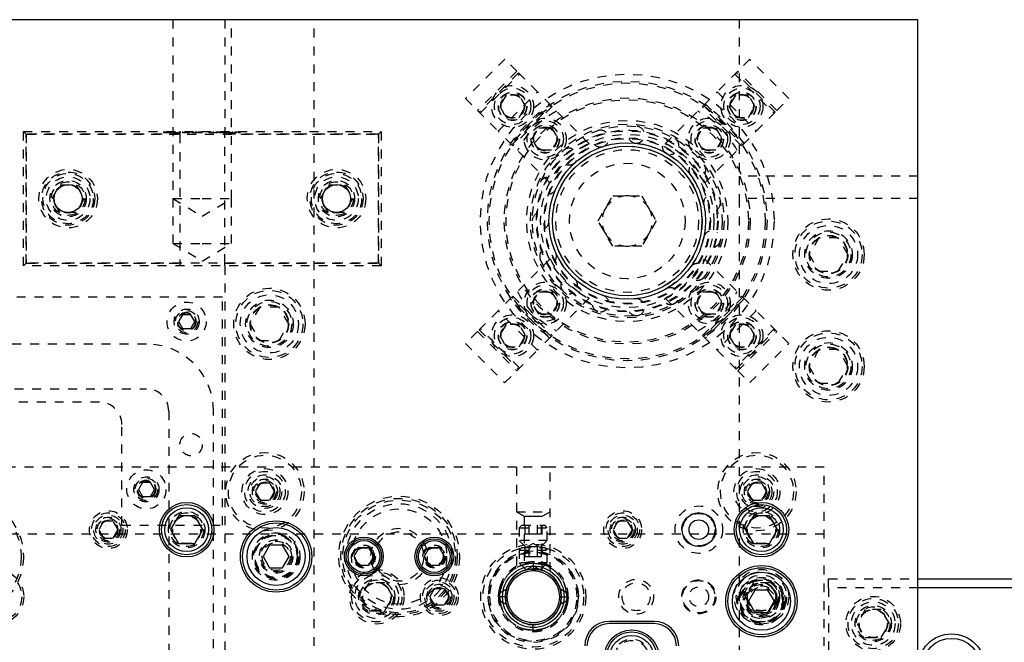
# Model space of a CAD drawing. Header units: inches. Extents: x 220 to 877, y 4 to 174.
# Tile 70 of 256: x 248 to 259, y 40 to 47. Entities that reach past the tile are written whole.
import ezdxf

# ---------------------------------------------------------------- set-up
doc = ezdxf.new("R2010")
doc.units = ezdxf.units.IN
doc.header["$LTSCALE"] = 0.5
doc.header["$MEASUREMENT"] = 0
doc.linetypes.add('HIDDEN', pattern=[0.225, 0.15, -0.075])
doc.layers.add('SID-M-H', color=4, linetype='HIDDEN')
doc.layers.add('SID-M-S', color=105, linetype='Continuous')

msp = doc.modelspace()

# ---------------------------------------------------------------- linework, layer by layer
at = {"layer": 'SID-M-H'}
for p, q in [((249.22147, 47.17957), (249.22147, 45.17957)), ((249.79957, 47.17957), (249.79957, 45.92957)), ((249.87767, 45.17957), (249.87767, 47.17957)), ((250.79957, 30.17957), (250.79957, 47.17957)), ((255.54957, 47.17957), (255.54957, 45.42957)), ((252.93096, 46.73658), (252.49256, 46.29817)), ((253.06461, 46.60293), (252.93096, 46.73658)), ((255.66817, 46.73658), (255.53453, 46.60293)), ((256.10658, 46.29817), (255.66817, 46.73658)), ((253.06461, 46.60293), (252.6262, 46.16453)), ((253.08299, 46.58455), (252.64458, 46.14614)), ((252.65696, 46.13377), (253.09536, 46.57217)), ((253.29556, 46.37198), (253.06461, 46.60293)), ((255.53453, 46.60293), (255.30357, 46.37198)), ((255.50377, 46.57217), (255.94218, 46.13377)), ((255.95455, 46.14614), (255.51614, 46.58455)), ((255.97294, 46.16453), (255.53453, 46.60293)), ((252.85715, 45.93357), (253.29556, 46.37198)), ((253.44759, 46.21995), (253.29556, 46.37198)), ((255.15155, 46.21995), (255.30357, 46.37198)), ((255.30357, 46.37198), (255.74198, 45.93357)), ((252.49256, 46.29817), (252.6262, 46.16453)), ((252.94577, 46.3362), (252.8736, 46.2112)), ((253.0901, 46.3362), (252.94577, 46.3362)), ((252.9908, 45.79993), (253.4292, 46.23834)), ((253.16227, 46.2112), (253.0901, 46.3362)), ((255.16993, 46.23834), (255.60834, 45.79993)), ((255.50903, 46.3362), (255.43686, 46.2112)), ((255.65337, 46.3362), (255.50903, 46.3362)), ((255.72554, 46.2112), (255.65337, 46.3362)), ((255.97294, 46.16453), (256.10658, 46.29817)), ((252.6262, 46.16453), (252.85715, 45.93357)), ((252.8736, 46.2112), (252.94577, 46.0862)), ((253.00918, 45.78154), (253.44759, 46.21995)), ((253.45996, 46.20758), (253.02156, 45.76917)), ((253.0901, 46.0862), (253.16227, 46.2112)), ((253.44759, 46.21995), (253.45996, 46.20758)), ((253.87518, 45.79236), (253.45996, 46.20758)), ((254.72395, 45.79236), (255.13917, 46.20758)), ((255.13917, 46.20758), (255.15155, 46.21995)), ((255.57758, 45.76917), (255.13917, 46.20758)), ((255.15155, 46.21995), (255.58995, 45.78154)), ((255.43686, 46.2112), (255.50903, 46.0862)), ((255.65337, 46.0862), (255.72554, 46.2112)), ((255.74198, 45.93357), (255.97294, 46.16453)), ((252.94577, 46.0862), (253.0901, 46.0862)), ((255.50903, 46.0862), (255.65337, 46.0862)), ((247.54957, 45.92957), (251.54957, 45.92957)), ((247.54957, 44.42957), (247.54957, 45.92957)), ((247.57957, 45.89957), (247.54957, 45.92957)), ((247.57957, 45.89957), (247.57957, 44.45957)), ((249.29957, 45.89957), (247.57957, 45.89957)), ((247.57957, 44.45957), (247.57957, 45.89957)), ((247.57957, 45.89957), (251.51957, 45.89957)), ((249.11863, 45.91457), (249.11863, 45.92957)), ((249.131, 45.91457), (249.131, 45.92957)), ((249.14502, 45.91457), (249.14502, 45.92957)), ((249.14612, 45.91457), (249.14612, 45.92957)), ((249.16586, 45.91457), (249.16586, 45.92957)), ((249.16694, 45.91457), (249.16694, 45.92957)), ((249.1764, 45.91457), (249.1764, 45.92957)), ((249.20343, 45.91457), (249.1764, 45.91457)), ((249.18121, 45.91457), (249.18121, 45.92957)), ((249.19106, 45.91457), (249.19106, 45.92957)), ((249.20343, 45.91457), (249.20343, 45.92957)), ((249.22816, 45.91457), (249.22816, 45.92957)), ((249.30589, 45.91457), (249.22816, 45.91457)), ((249.29352, 45.91457), (249.29352, 45.92957)), ((249.29957, 45.92957), (249.29957, 45.89957)), ((249.29957, 45.89957), (249.29957, 44.45957)), ((249.30589, 45.91457), (249.30589, 45.92957)), ((249.33062, 45.91457), (249.33062, 45.92957)), ((249.40835, 45.91457), (249.33062, 45.91457)), ((249.39599, 45.91457), (249.39599, 45.92957)), ((249.40835, 45.91457), (249.40835, 45.92957)), ((249.43662, 45.91457), (249.43662, 45.92957)), ((249.44899, 45.91457), (249.44899, 45.92957)), ((249.47813, 45.91457), (249.47813, 45.92957)), ((249.48211, 45.91457), (249.48211, 45.92957)), ((249.48528, 45.91457), (249.48528, 45.92957)), ((249.50698, 45.91457), (249.50698, 45.92957)), ((249.5215, 45.91457), (249.5215, 45.92957)), ((249.52186, 45.91457), (249.52186, 45.92957)), ((249.54968, 45.91457), (249.52186, 45.91457)), ((249.52763, 45.91457), (249.52763, 45.92957)), ((249.53732, 45.91457), (249.53732, 45.92957)), ((249.54968, 45.91457), (249.54968, 45.92957)), ((249.62741, 45.91457), (249.62741, 45.92957)), ((249.63978, 45.91457), (249.63978, 45.92957)), ((249.645, 45.91457), (249.645, 45.92957)), ((249.67456, 45.91457), (249.67456, 45.92957)), ((249.67497, 45.91457), (249.67497, 45.92957)), ((249.70868, 45.91457), (249.70868, 45.92957)), ((249.72104, 45.91457), (249.72104, 45.92957)), ((249.73518, 45.91457), (249.73518, 45.92957)), ((249.74048, 45.91457), (249.74048, 45.92957)), ((249.79701, 45.91457), (249.74048, 45.91457)), ((249.74754, 45.91457), (249.74754, 45.92957)), ((249.77854, 45.91457), (249.77854, 45.92957)), ((249.78078, 45.91457), (249.78078, 45.92957)), ((249.78252, 45.91457), (249.78252, 45.92957)), ((249.78323, 45.91457), (249.78323, 45.92957)), ((249.78735, 45.91457), (249.78735, 45.92957)), ((249.79477, 45.91457), (249.79477, 45.92957)), ((249.79701, 45.91457), (249.79701, 45.92957)), ((249.81114, 45.91457), (249.79701, 45.91457)), ((249.79957, 45.89957), (249.79957, 45.92957)), ((251.51957, 45.89957), (249.79957, 45.89957)), ((249.79957, 44.45957), (249.79957, 45.89957)), ((249.81114, 45.91457), (249.81114, 45.92957)), ((249.81291, 45.91457), (249.81291, 45.92957)), ((249.82527, 45.91457), (249.81291, 45.91457)), ((249.82527, 45.91457), (249.82527, 45.92957)), ((249.83941, 45.91457), (249.83941, 45.92957)), ((249.85177, 45.91457), (249.85177, 45.92957)), ((249.85699, 45.91457), (249.85699, 45.92957)), ((249.88655, 45.91457), (249.88655, 45.92957)), ((249.88697, 45.91457), (249.88697, 45.92957)), ((249.92067, 45.91457), (249.92067, 45.92957)), ((249.93304, 45.91457), (249.93304, 45.92957)), ((249.9507, 45.91457), (249.9507, 45.92957)), ((249.96218, 45.91457), (249.96218, 45.92957)), ((249.97367, 45.91457), (249.97367, 45.92957)), ((251.54957, 45.92957), (251.51957, 45.89957)), ((251.51957, 44.45957), (251.51957, 45.89957)), ((251.51957, 45.89957), (251.51957, 44.45957)), ((251.54957, 45.92957), (251.54957, 44.42957)), ((253.00918, 45.78154), (252.85715, 45.93357)), ((253.2382, 45.8466), (253.31037, 45.9716)), ((253.31037, 45.9716), (253.4547, 45.9716)), ((253.4547, 45.9716), (253.52687, 45.8466)), ((255.07226, 45.8466), (255.14443, 45.9716)), ((255.14443, 45.9716), (255.28877, 45.9716)), ((255.28877, 45.9716), (255.36094, 45.8466)), ((255.58995, 45.78154), (255.74198, 45.93357)), ((253.31037, 45.7216), (253.2382, 45.8466)), ((253.52687, 45.8466), (253.4547, 45.7216)), ((255.14443, 45.7216), (255.07226, 45.8466)), ((255.36094, 45.8466), (255.28877, 45.7216)), ((253.02156, 45.76917), (253.00918, 45.78154)), ((253.43678, 45.35395), (253.02156, 45.76917)), ((253.4547, 45.7216), (253.31037, 45.7216)), ((255.28877, 45.7216), (255.14443, 45.7216)), ((255.16236, 45.35395), (255.57758, 45.76917)), ((255.58995, 45.78154), (255.57758, 45.76917)), ((257.54957, 45.42957), (255.54957, 45.42957)), ((255.54957, 45.42957), (255.54957, 45.17957)), ((247.86943, 45.17957), (247.9595, 45.33557)), ((247.9595, 45.33557), (248.13963, 45.33557)), ((248.13963, 45.33557), (248.2297, 45.17957)), ((250.86943, 45.17957), (250.9595, 45.33557)), ((250.9595, 45.33557), (251.13963, 45.33557)), ((251.13963, 45.33557), (251.2297, 45.17957)), ((247.9595, 45.02357), (247.86943, 45.17957)), ((248.2297, 45.17957), (248.13963, 45.02357)), ((249.22147, 45.17957), (249.54957, 45.17957)), ((249.22147, 45.17957), (249.22147, 44.67957)), ((249.22147, 45.17957), (249.54957, 44.98242)), ((249.54957, 45.17957), (249.87767, 45.17957)), ((249.54957, 44.98242), (249.87767, 45.17957)), ((249.87767, 44.67957), (249.87767, 45.17957)), ((250.9595, 45.02357), (250.86943, 45.17957)), ((251.2297, 45.17957), (251.13963, 45.02357)), ((253.97481, 44.92957), (254.13719, 45.21082)), ((254.13719, 45.21082), (254.46195, 45.21082)), ((254.46195, 45.21082), (254.62433, 44.92957)), ((255.54957, 45.17957), (255.54957, 32.17957)), ((257.54957, 45.17957), (255.54957, 45.17957)), ((248.13963, 45.02357), (247.9595, 45.02357)), ((251.13963, 45.02357), (250.9595, 45.02357)), ((254.13719, 44.64832), (253.97481, 44.92957)), ((254.62433, 44.92957), (254.46195, 44.64832)), ((256.44131, 44.74207), (256.33306, 44.55457)), ((256.65782, 44.74207), (256.44131, 44.74207)), ((256.76607, 44.55457), (256.65782, 44.74207)), ((249.22147, 44.67957), (249.54957, 44.67957)), ((249.22147, 44.67957), (249.54957, 44.48242)), ((249.54957, 44.67957), (249.87767, 44.67957)), ((249.54957, 44.48242), (249.87767, 44.67957)), ((254.46195, 44.64832), (254.13719, 44.64832)), ((253.43678, 44.50518), (253.02156, 44.08996)), ((255.16236, 44.50518), (255.57758, 44.08996)), ((256.33306, 44.55457), (256.44131, 44.36707)), ((256.65782, 44.36707), (256.76607, 44.55457)), ((247.57957, 44.45957), (247.54957, 44.42957)), ((251.54957, 44.42957), (247.54957, 44.42957)), ((247.57957, 44.45957), (249.29957, 44.45957)), ((251.51957, 44.45957), (247.57957, 44.45957)), ((249.29957, 44.45957), (249.29957, 44.42957)), ((249.79957, 44.45957), (251.51957, 44.45957)), ((249.79957, 44.42957), (249.79957, 44.45957)), ((249.79957, 44.42957), (249.79957, 32.92957)), ((251.54957, 44.42957), (251.51957, 44.45957)), ((256.44131, 44.36707), (256.65782, 44.36707)), ((253.2382, 44.01253), (253.31037, 44.13753)), ((253.31037, 44.13753), (253.4547, 44.13753)), ((253.4547, 44.13753), (253.52687, 44.01253)), ((255.07226, 44.01253), (255.14443, 44.13753)), ((255.14443, 44.13753), (255.28877, 44.13753)), ((255.28877, 44.13753), (255.36094, 44.01253)), ((249.77457, 44.07957), (239.77457, 44.07957)), ((249.77457, 41.52957), (249.77457, 44.07957)), ((253.00918, 44.07759), (252.85715, 43.92556)), ((253.4292, 43.6208), (252.9908, 44.0592)), ((253.00918, 44.07759), (253.02156, 44.08996)), ((253.44759, 43.63918), (253.00918, 44.07759)), ((253.02156, 44.08996), (253.45996, 43.65156)), ((253.87518, 44.06677), (253.45996, 43.65156)), ((254.72395, 44.06677), (255.13917, 43.65156)), ((255.13917, 43.65156), (255.57758, 44.08996)), ((255.58995, 44.07759), (255.15155, 43.63918)), ((255.60834, 44.0592), (255.16993, 43.6208)), ((255.57758, 44.08996), (255.58995, 44.07759)), ((255.58995, 44.07759), (255.74198, 43.92556)), ((250.19131, 43.96707), (250.08306, 43.77957)), ((250.40782, 43.96707), (250.19131, 43.96707)), ((250.51607, 43.77957), (250.40782, 43.96707)), ((252.85715, 43.92556), (252.6262, 43.6946)), ((253.29556, 43.48715), (252.85715, 43.92556)), ((253.31037, 43.88753), (253.2382, 44.01253)), ((253.52687, 44.01253), (253.4547, 43.88753)), ((255.14443, 43.88753), (255.07226, 44.01253)), ((255.36094, 44.01253), (255.28877, 43.88753)), ((255.74198, 43.92556), (255.30357, 43.48715)), ((255.97294, 43.6946), (255.74198, 43.92556)), ((249.32953, 43.88257), (249.2845, 43.80457)), ((249.4196, 43.88257), (249.32953, 43.88257)), ((249.46463, 43.80457), (249.4196, 43.88257)), ((253.4547, 43.88753), (253.31037, 43.88753)), ((255.28877, 43.88753), (255.14443, 43.88753)), ((249.2845, 43.80457), (249.32953, 43.72657)), ((249.32953, 43.72657), (249.4196, 43.72657)), ((249.4196, 43.72657), (249.46463, 43.80457)), ((250.08306, 43.77957), (250.19131, 43.59207)), ((250.40782, 43.59207), (250.51607, 43.77957)), ((252.64458, 43.71299), (253.08299, 43.27458)), ((253.09536, 43.28696), (252.65696, 43.72536)), ((252.94577, 43.77293), (252.8736, 43.64793)), ((253.0901, 43.77293), (252.94577, 43.77293)), ((253.16227, 43.64793), (253.0901, 43.77293)), ((255.50903, 43.77293), (255.43686, 43.64793)), ((255.94218, 43.72536), (255.50377, 43.28696)), ((255.65337, 43.77293), (255.50903, 43.77293)), ((255.51614, 43.27458), (255.95455, 43.71299)), ((255.72554, 43.64793), (255.65337, 43.77293)), ((250.19131, 43.59207), (250.40782, 43.59207)), ((252.6262, 43.6946), (252.49256, 43.56096)), ((252.6262, 43.6946), (253.06461, 43.2562)), ((252.8736, 43.64793), (252.94577, 43.52293)), ((253.0901, 43.52293), (253.16227, 43.64793)), ((253.44759, 43.63918), (253.29556, 43.48715)), ((253.45996, 43.65156), (253.44759, 43.63918)), ((255.15155, 43.63918), (255.13917, 43.65156)), ((255.15155, 43.63918), (255.30357, 43.48715)), ((255.43686, 43.64793), (255.50903, 43.52293)), ((255.53453, 43.2562), (255.97294, 43.6946)), ((255.65337, 43.52293), (255.72554, 43.64793)), ((256.10658, 43.56096), (255.97294, 43.6946)), ((248.92457, 43.55457), (239.04957, 43.55457)), ((252.49256, 43.56096), (252.93096, 43.12255)), ((252.94577, 43.52293), (253.0901, 43.52293)), ((253.06461, 43.2562), (253.29556, 43.48715)), ((255.30357, 43.48715), (255.53453, 43.2562)), ((255.50903, 43.52293), (255.65337, 43.52293)), ((255.66817, 43.12255), (256.10658, 43.56096)), ((256.44131, 43.49207), (256.33306, 43.30457)), ((256.65782, 43.49207), (256.44131, 43.49207)), ((256.76607, 43.30457), (256.65782, 43.49207)), ((252.93096, 43.12255), (253.06461, 43.2562)), ((255.53453, 43.2562), (255.66817, 43.12255)), ((256.33306, 43.30457), (256.44131, 43.11707)), ((256.65782, 43.11707), (256.76607, 43.30457)), ((239.04957, 43.05457), (248.92457, 43.05457)), ((256.44131, 43.11707), (256.65782, 43.11707)), ((248.39957, 42.90457), (245.49957, 42.90457)), ((249.17457, 42.80457), (249.17457, 34.55457)), ((249.67457, 34.55457), (249.67457, 42.80457)), ((248.64957, 41.52957), (248.64957, 42.65457)), ((253.06207, 42.17957), (245.43707, 42.17957)), ((253.06207, 42.17957), (253.06207, 41.01768)), ((253.43707, 42.17957), (253.06207, 42.17957)), ((253.43707, 41.01768), (253.43707, 42.17957)), ((256.49957, 42.17957), (253.43707, 42.17957)), ((256.49957, 35.17957), (256.49957, 42.17957)), ((248.87953, 42.00757), (248.8345, 41.92957)), ((248.9696, 42.00757), (248.87953, 42.00757)), ((249.01463, 41.92957), (248.9696, 42.00757)), ((250.19544, 41.99832), (250.14131, 41.90457)), ((250.30369, 41.99832), (250.19544, 41.99832)), ((250.35782, 41.90457), (250.30369, 41.99832)), ((255.69544, 41.99832), (255.64131, 41.90457)), ((255.80369, 41.99832), (255.69544, 41.99832)), ((255.85782, 41.90457), (255.80369, 41.99832)), ((248.8345, 41.92957), (248.87953, 41.85157)), ((248.87953, 41.85157), (248.9696, 41.85157)), ((248.9696, 41.85157), (249.01463, 41.92957)), ((250.14131, 41.90457), (250.19544, 41.81082)), ((250.30369, 41.81082), (250.35782, 41.90457)), ((255.64131, 41.90457), (255.69544, 41.81082)), ((255.80369, 41.81082), (255.85782, 41.90457)), ((250.19544, 41.81082), (250.30369, 41.81082)), ((255.69544, 41.81082), (255.80369, 41.81082)), ((253.06207, 41.67957), (253.24957, 41.67957)), ((253.06207, 41.67957), (253.14907, 41.62934)), ((253.14907, 41.62934), (253.24957, 41.62934)), ((253.14907, 41.62934), (253.14907, 41.02576)), ((253.24957, 41.67957), (253.43707, 41.67957)), ((253.24957, 41.62934), (253.35007, 41.62934)), ((253.35007, 41.62934), (253.43707, 41.67957)), ((253.35007, 41.02584), (253.35007, 41.62934)), ((248.44544, 41.57332), (248.39131, 41.47957)), ((248.55369, 41.57332), (248.44544, 41.57332)), ((248.60782, 41.47957), (248.55369, 41.57332)), ((248.64957, 41.52957), (249.77457, 41.52957)), ((253.12107, 41.52957), (253.09332, 41.50182)), ((253.09332, 41.50182), (253.40582, 41.50182)), ((253.09332, 41.50182), (253.09332, 41.35782)), ((253.12107, 41.52957), (253.37807, 41.52957)), ((253.15939, 41.43114), (253.15939, 41.52957)), ((253.20448, 41.43114), (253.20448, 41.52957)), ((253.29466, 41.43114), (253.29466, 41.52957)), ((253.33975, 41.43114), (253.33975, 41.52957)), ((253.40582, 41.50182), (253.37807, 41.52957)), ((253.40582, 41.35782), (253.40582, 41.50182)), ((254.19544, 41.57332), (254.14131, 41.47957)), ((254.30369, 41.57332), (254.19544, 41.57332)), ((254.35782, 41.47957), (254.30369, 41.57332)), ((256.49957, 41.42957), (242.24957, 41.42957)), ((248.39131, 41.47957), (248.44544, 41.38582)), ((248.44544, 41.38582), (248.55369, 41.38582)), ((248.55369, 41.38582), (248.60782, 41.47957)), ((253.15939, 41.43114), (253.20448, 41.43114)), ((253.20448, 41.43114), (253.29466, 41.43114)), ((253.29466, 41.43114), (253.33975, 41.43114)), ((254.14131, 41.47957), (254.19544, 41.38582)), ((254.19544, 41.38582), (254.30369, 41.38582)), ((254.30369, 41.38582), (254.35782, 41.47957)), ((253.40582, 41.35782), (253.09332, 41.35782)), ((253.09332, 41.35782), (253.17157, 41.27957)), ((253.12107, 41.27957), (253.09332, 41.25182)), ((253.12107, 41.27957), (253.37807, 41.27957)), ((253.15939, 41.18114), (253.15939, 41.27957)), ((253.24957, 41.3246), (253.17157, 41.27957)), ((253.20448, 41.18114), (253.20448, 41.27957)), ((253.32757, 41.27957), (253.24957, 41.3246)), ((253.29466, 41.18114), (253.29466, 41.27957)), ((253.32757, 41.27957), (253.40582, 41.35782)), ((253.33975, 41.18114), (253.33975, 41.27957)), ((253.40582, 41.25182), (253.37807, 41.27957)), ((253.09332, 41.25182), (253.40582, 41.25182)), ((253.09332, 41.25182), (253.09332, 41.10782)), ((253.15939, 41.18114), (253.20448, 41.18114)), ((253.20448, 41.18114), (253.29466, 41.18114)), ((253.29466, 41.18114), (253.33975, 41.18114)), ((253.40582, 41.10782), (253.40582, 41.25182)), ((253.40582, 41.10782), (253.09332, 41.10782)), ((253.09332, 41.10782), (253.17157, 41.02957)), ((253.24957, 41.0746), (253.17157, 41.02957)), ((253.24957, 41.12022), (253.24957, 41.10466)), ((253.24957, 41.10466), (253.24957, 41.04222)), ((253.32757, 41.02957), (253.24957, 41.0746)), ((253.32757, 41.02957), (253.40582, 41.10782)), ((253.32757, 41.02957), (253.17157, 41.02957)), ((253.24957, 41.04222), (253.24957, 41.04222)), ((251.4095, 40.88557), (251.31943, 40.72957)), ((251.58963, 40.88557), (251.4095, 40.88557)), ((251.6797, 40.72957), (251.58963, 40.88557)), ((252.99922, 40.91685), (252.99922, 40.91685)), ((255.7095, 40.88557), (255.61943, 40.72957)), ((255.88963, 40.88557), (255.7095, 40.88557)), ((255.9797, 40.72957), (255.88963, 40.88557)), ((256.54957, 40.92957), (257.54957, 40.92957)), ((256.54957, 40.82957), (256.54957, 40.92957)), ((251.31943, 40.72957), (251.4095, 40.57357)), ((251.58963, 40.57357), (251.6797, 40.72957)), ((252.09131, 40.72957), (252.14544, 40.82332)), ((252.14544, 40.63582), (252.09131, 40.72957)), ((252.14544, 40.82332), (252.25369, 40.82332)), ((252.25369, 40.82332), (252.30782, 40.72957)), ((252.30782, 40.72957), (252.25369, 40.63582)), ((252.76037, 40.72957), (252.74137, 40.72957)), ((252.93703, 40.72956), (252.87461, 40.72956)), ((252.9379, 40.76346), (252.93618, 40.72122)), ((252.95011, 40.82233), (252.9379, 40.76346)), ((253.55574, 40.79696), (253.54617, 40.83109)), ((253.56307, 40.72957), (253.55574, 40.79696)), ((253.55574, 40.66217), (253.56307, 40.72957)), ((253.56211, 40.72957), (253.62453, 40.72957)), ((253.75777, 40.72957), (253.75777, 40.72957)), ((253.81207, 40.72957), (253.81207, 40.72957)), ((255.61943, 40.72957), (255.7095, 40.57357)), ((255.88963, 40.57357), (255.9797, 40.72957)), ((256.54957, 40.82957), (256.54957, 36.52957)), ((257.54957, 40.82957), (256.54957, 40.82957)), ((252.25369, 40.63582), (252.14544, 40.63582)), ((253.54755, 40.63217), (253.55574, 40.66217)), ((251.4095, 40.57357), (251.58963, 40.57357)), ((255.7095, 40.57357), (255.88963, 40.57357)), ((256.9595, 40.58557), (256.86943, 40.42957)), ((257.13963, 40.58557), (256.9595, 40.58557)), ((257.2297, 40.42957), (257.13963, 40.58557)), ((253.19517, 40.42082), (253.19885, 40.4202)), ((253.19885, 40.4202), (253.26416, 40.41641)), ((253.24957, 40.35448), (253.24957, 40.41692)), ((256.86943, 40.42957), (256.9595, 40.27357)), ((257.13963, 40.27357), (257.2297, 40.42957)), ((253.24957, 40.33892), (253.24957, 40.35448)), ((256.9595, 40.27357), (257.13963, 40.27357))]:
    msp.add_line(p, q, dxfattribs=at)
for centre, radius in [((254.29957, 44.92957), 1.6415), ((254.29957, 44.92957), 1.5625), ((254.29957, 44.92957), 1.5425), ((253.01794, 46.2112), 0.23438), ((253.01794, 46.2112), 0.20312), ((253.01794, 46.2112), 0.1595), ((253.01794, 46.2112), 0.15625), ((253.01794, 46.2112), 0.13297), ((253.01794, 46.2112), 0.1327), ((253.01794, 46.2112), 0.13218), ((253.01794, 46.2112), 0.1285), ((255.5812, 46.2112), 0.23438), ((255.5812, 46.2112), 0.20312), ((255.5812, 46.2112), 0.1595), ((255.5812, 46.2112), 0.15625), ((255.5812, 46.2112), 0.13297), ((255.5812, 46.2112), 0.1327), ((255.5812, 46.2112), 0.13218), ((255.5812, 46.2112), 0.1285), ((254.29957, 44.92957), 1.375), ((254.29957, 44.92957), 1.355), ((253.38253, 45.8466), 0.23438), ((254.29957, 44.92957), 1.125), ((253.38253, 45.8466), 0.20313), ((254.29957, 44.92957), 1.0825), ((254.29957, 44.92957), 1.0825), ((253.38253, 45.8466), 0.1595), ((255.2166, 45.8466), 0.23438), ((255.2166, 45.8466), 0.20312), ((255.2166, 45.8466), 0.1595), ((253.38253, 45.8466), 0.15625), ((254.29957, 44.92957), 1.0625), ((253.38253, 45.8466), 0.13297), ((253.38253, 45.8466), 0.1327), ((253.38253, 45.8466), 0.13218), ((253.38253, 45.8466), 0.1285), ((254.29957, 44.92957), 1.01563), ((254.29957, 44.92957), 1.00775), ((254.29957, 44.92957), 1.00775), ((254.29957, 44.92957), 0.96875), ((255.2166, 45.8466), 0.15625), ((255.2166, 45.8466), 0.13297), ((255.2166, 45.8466), 0.1327), ((255.2166, 45.8466), 0.13218), ((255.2166, 45.8466), 0.1285), ((254.29957, 44.92957), 0.92975), ((254.29957, 44.92957), 0.92975), ((254.29957, 44.92957), 0.92188), ((254.29957, 44.92957), 0.8744), ((254.29957, 44.92957), 0.83665), ((254.29957, 44.92957), 0.79788), ((254.29957, 44.92957), 0.64583), ((248.04957, 45.17957), 0.3269), ((248.04957, 45.17957), 0.2969), ((248.04957, 45.17957), 0.28125), ((251.04957, 45.17957), 0.3269), ((251.04957, 45.17957), 0.2969), ((251.04957, 45.17957), 0.28125), ((248.04957, 45.17957), 0.24375), ((248.04957, 45.17957), 0.203), ((248.04957, 45.17957), 0.1875), ((251.04957, 45.17957), 0.24375), ((251.04957, 45.17957), 0.203), ((251.04957, 45.17957), 0.1875), ((248.04957, 45.17957), 0.16072), ((248.04957, 45.17957), 0.16072), ((248.04957, 45.17957), 0.16045), ((248.04957, 45.17957), 0.16045), ((248.04957, 45.17957), 0.15993), ((251.04957, 45.17957), 0.16072), ((251.04957, 45.17957), 0.16072), ((251.04957, 45.17957), 0.16045), ((251.04957, 45.17957), 0.16045), ((251.04957, 45.17957), 0.15993), ((256.54957, 44.55457), 0.3985), ((256.54957, 44.55457), 0.375), ((256.54957, 44.55457), 0.325), ((256.54957, 44.55457), 0.2655), ((256.54957, 44.55457), 0.25), ((256.54957, 44.55457), 0.21542), ((256.54957, 44.55457), 0.21515), ((256.54957, 44.55457), 0.21463), ((256.54957, 44.55457), 0.21095), ((253.38253, 44.01253), 0.23438), ((255.2166, 44.01253), 0.23438), ((250.29957, 43.77957), 0.3985), ((250.29957, 43.77957), 0.375), ((253.38253, 44.01253), 0.20313), ((253.38253, 44.01253), 0.1595), ((253.38253, 44.01253), 0.15625), ((253.38253, 44.01253), 0.13297), ((253.38253, 44.01253), 0.1327), ((253.38253, 44.01253), 0.13218), ((253.38253, 44.01253), 0.1285), ((255.2166, 44.01253), 0.20312), ((255.2166, 44.01253), 0.1595), ((255.2166, 44.01253), 0.15625), ((255.2166, 44.01253), 0.13297), ((255.2166, 44.01253), 0.1327), ((255.2166, 44.01253), 0.13218), ((255.2166, 44.01253), 0.1285), ((250.29957, 43.77957), 0.325), ((250.29957, 43.77957), 0.2655), ((250.29957, 43.77957), 0.25), ((249.37457, 43.80457), 0.2185), ((249.37457, 43.80457), 0.1405), ((249.37457, 43.80457), 0.125), ((250.29957, 43.77957), 0.21542), ((250.29957, 43.77957), 0.21515), ((250.29957, 43.77957), 0.21463), ((250.29957, 43.77957), 0.21095), ((249.37457, 43.80457), 0.10497), ((249.37457, 43.80457), 0.1047), ((249.37457, 43.80457), 0.10418), ((249.37457, 43.80457), 0.1005), ((249.37457, 43.80457), 0.0975), ((253.01794, 43.64793), 0.23438), ((253.01794, 43.64793), 0.20313), ((253.01794, 43.64793), 0.1595), ((255.5812, 43.64793), 0.23438), ((255.5812, 43.64793), 0.20312), ((255.5812, 43.64793), 0.1595), ((253.01794, 43.64793), 0.15625), ((253.01794, 43.64793), 0.13297), ((253.01794, 43.64793), 0.1327), ((253.01794, 43.64793), 0.13218), ((253.01794, 43.64793), 0.1285), ((255.5812, 43.64793), 0.15625), ((255.5812, 43.64793), 0.13297), ((255.5812, 43.64793), 0.1327), ((255.5812, 43.64793), 0.13218), ((255.5812, 43.64793), 0.1285), ((256.54957, 43.30457), 0.3985), ((256.54957, 43.30457), 0.375), ((256.54957, 43.30457), 0.325), ((256.54957, 43.30457), 0.2655), ((256.54957, 43.30457), 0.25), ((256.54957, 43.30457), 0.21542), ((256.54957, 43.30457), 0.21515), ((256.54957, 43.30457), 0.21463), ((256.54957, 43.30457), 0.21095), ((249.42457, 42.42957), 0.125), ((250.24957, 41.90457), 0.4375), ((250.24957, 41.90457), 0.4075), ((255.74957, 41.90457), 0.4375), ((255.74957, 41.90457), 0.4075), ((250.24957, 41.90457), 0.25687), ((255.74957, 41.90457), 0.25687), ((248.92457, 41.92957), 0.2185), ((248.92457, 41.92957), 0.1405), ((248.92457, 41.92957), 0.125), ((250.24957, 41.90457), 0.22687), ((250.24957, 41.90457), 0.1875), ((250.24957, 41.90457), 0.16781), ((250.24957, 41.90457), 0.1405), ((255.74957, 41.90457), 0.22687), ((255.74957, 41.90457), 0.1875), ((255.74957, 41.90457), 0.16781), ((255.74957, 41.90457), 0.1405), ((248.92457, 41.92957), 0.10497), ((248.92457, 41.92957), 0.1047), ((248.92457, 41.92957), 0.10418), ((248.92457, 41.92957), 0.1005), ((248.92457, 41.92957), 0.0975), ((250.24957, 41.90457), 0.125), ((250.24957, 41.90457), 0.10497), ((250.24957, 41.90457), 0.1047), ((250.24957, 41.90457), 0.10418), ((250.24957, 41.90457), 0.1005), ((255.74957, 41.90457), 0.125), ((255.74957, 41.90457), 0.10497), ((255.74957, 41.90457), 0.1047), ((255.74957, 41.90457), 0.10418), ((255.74957, 41.90457), 0.1005), ((246.87457, 41.17957), 0.675), ((246.87457, 41.17957), 0.65), ((251.74957, 41.17957), 0.675), ((251.74957, 41.17957), 0.65), ((251.74957, 41.17957), 0.62992), ((251.74957, 41.17957), 0.59055), ((255.09957, 41.47957), 0.26565), ((248.49957, 41.47957), 0.211), ((248.49957, 41.47957), 0.1875), ((248.49957, 41.47957), 0.1625), ((248.49957, 41.47957), 0.1405), ((248.49957, 41.47957), 0.125), ((249.37457, 41.47957), 0.203), ((249.37457, 41.47957), 0.1875), ((249.37457, 41.47957), 0.16072), ((249.37457, 41.47957), 0.16045), ((249.37457, 41.47957), 0.15993), ((249.37457, 41.47957), 0.15625), ((251.74957, 41.17957), 0.5315), ((254.24957, 41.47957), 0.211), ((254.24957, 41.47957), 0.1875), ((254.24957, 41.47957), 0.1625), ((254.24957, 41.47957), 0.1405), ((254.24957, 41.47957), 0.125), ((255.09957, 41.47957), 0.19), ((255.09957, 41.47957), 0.1805), ((255.79957, 41.47957), 0.203), ((255.79957, 41.47957), 0.1875), ((255.79957, 41.47957), 0.16072), ((255.79957, 41.47957), 0.16045), ((255.79957, 41.47957), 0.15993), ((255.79957, 41.47957), 0.15625), ((248.49957, 41.47957), 0.10497), ((248.49957, 41.47957), 0.1047), ((248.49957, 41.47957), 0.10418), ((248.49957, 41.47957), 0.1005), ((251.74957, 41.17957), 0.31496), ((254.24957, 41.47957), 0.10497), ((254.24957, 41.47957), 0.1047), ((254.24957, 41.47957), 0.10418), ((254.24957, 41.47957), 0.1005), ((250.37457, 41.17957), 0.2655), ((250.37457, 41.17957), 0.25), ((250.37457, 41.17957), 0.24219), ((250.37457, 41.17957), 0.23438), ((251.74957, 41.17957), 0.27559), ((250.37457, 41.17957), 0.1875), ((250.37457, 41.17957), 0.17188), ((250.37457, 41.17957), 0.15625), ((251.35587, 41.17957), 0.12795), ((251.35587, 41.17957), 0.11811), ((251.35587, 41.17957), 0.10289), ((251.35587, 41.17957), 0.10262), ((251.35587, 41.17957), 0.1021), ((251.35587, 41.17957), 0.09843), ((252.14327, 41.17957), 0.12795), ((252.14327, 41.17957), 0.11811), ((252.14327, 41.17957), 0.10289), ((252.14327, 41.17957), 0.10262), ((252.14327, 41.17957), 0.1021), ((252.14327, 41.17957), 0.09843), ((253.24957, 40.72957), 0.5875), ((253.24957, 40.72957), 0.5625), ((253.24957, 40.72957), 0.5), ((247.24957, 40.72957), 0.3045), ((247.24957, 40.72957), 0.28125), ((251.49957, 40.72957), 0.3045), ((251.49957, 40.72957), 0.28125), ((251.49957, 40.72957), 0.24375), ((253.24957, 40.72957), 0.29167), ((255.79957, 40.72957), 0.3045), ((255.79957, 40.72957), 0.28125), ((255.79957, 40.67957), 0.2655), ((255.79957, 40.72957), 0.24375), ((251.49957, 40.72957), 0.203), ((251.49957, 40.72957), 0.1875), ((251.49957, 40.72957), 0.16072), ((251.49957, 40.72957), 0.16045), ((251.49957, 40.72957), 0.15993), ((251.49957, 40.72957), 0.15625), ((252.19957, 40.72957), 0.211), ((252.19957, 40.72957), 0.1875), ((252.19957, 40.72957), 0.1625), ((252.19957, 40.72957), 0.1405), ((252.19957, 40.72957), 0.125), ((252.19957, 40.72957), 0.10497), ((252.19957, 40.72957), 0.1047), ((252.19957, 40.72957), 0.10418), ((254.39957, 40.72957), 0.195), ((254.39957, 40.72957), 0.15625), ((255.09957, 40.72957), 0.19), ((255.09957, 40.72957), 0.1875), ((255.09957, 40.72957), 0.1805), ((255.09957, 40.72957), 0.1095), ((255.79957, 40.67957), 0.25), ((255.79957, 40.67957), 0.24219), ((255.79957, 40.67957), 0.23438), ((255.79957, 40.72957), 0.203), ((255.79957, 40.72957), 0.1875), ((255.79957, 40.67957), 0.1875), ((255.79957, 40.67957), 0.17188), ((255.79957, 40.72957), 0.16072), ((255.79957, 40.72957), 0.16045), ((255.79957, 40.72957), 0.15993), ((255.79957, 40.72957), 0.15625), ((255.79957, 40.67957), 0.15625), ((252.19957, 40.72957), 0.1005), ((257.04957, 40.42957), 0.3045), ((257.04957, 40.42957), 0.28125), ((257.04957, 40.42957), 0.24375), ((257.04957, 40.42957), 0.203), ((257.04957, 40.42957), 0.1875), ((257.04957, 40.42957), 0.16072), ((257.04957, 40.42957), 0.16045), ((257.04957, 40.42957), 0.15993), ((257.04957, 40.42957), 0.15625), ((254.34957, 40.05457), 0.203), ((254.34957, 40.05457), 0.1875)]:
    msp.add_circle(centre, radius, dxfattribs=at)
for centre, radius, start, end in [((253.98667, 45.24246), 1.031, 117.501613, 152.498387), ((254.61246, 45.24246), 1.031, 27.501613, 62.498387), ((254.00021, 45.8509), 0.09375, 45.882154, 170.346191), ((254.40083, 45.89301), 0.09375, 21.897955, 146.342438), ((254.35127, 44.87786), 1.031, 117.501613, 152.498387), ((254.00021, 45.8509), 0.09375, 270, 345.537947), ((254.40083, 45.89301), 0.09375, 206.649308, 270), ((254.40083, 45.89301), 0.09375, 270, 321.535988), ((254.24786, 44.87786), 1.031, 27.501613, 62.498387), ((254.78394, 45.76853), 0.09375, 357.910894, 122.34032), ((253.65135, 45.64949), 0.09375, 69.863154, 194.35124), ((254.00021, 45.8509), 0.09375, 230.629148, 270), ((254.78394, 45.76853), 0.09375, 182.666253, 270), ((254.78394, 45.76853), 0.09375, 270, 297.536018), ((253.65135, 45.64949), 0.09375, 270, 9.54156), ((255.0833, 45.49898), 0.09375, 333.921309, 98.340173), ((253.65135, 45.64949), 0.09375, 254.797114, 270), ((255.0833, 45.49898), 0.09375, 158.680322, 270), ((253.41457, 45.32359), 0.09375, 94.043277, 218.357245), ((253.41457, 45.32359), 0.09375, 278.737572, 33.546488), ((254.29957, 44.92957), 0.28125, 90, 150), ((254.29957, 44.92957), 0.28125, 30, 90), ((255.24715, 45.13098), 0.09375, 134.691853, 249.593989), ((255.24715, 45.13098), 0.09375, 309.92954, 74.340487), ((254.29957, 44.92957), 0.28125, 150, 210), ((254.29957, 44.92957), 0.28125, 330, 30), ((253.33082, 44.92957), 0.09375, 118.023432, 242.363864), ((253.33082, 44.92957), 0.09375, 302.733548, 57.552394), ((255.24715, 44.72815), 0.09375, 110.701183, 225.592533), ((255.24715, 44.72815), 0.09375, 285.935926, 50.34425), ((254.29957, 44.92957), 0.28125, 210, 270), ((254.29957, 44.92957), 0.28125, 270, 330), ((253.41457, 44.53554), 0.09375, 142.006885, 270), ((253.41457, 44.53554), 0.09375, 326.730061, 81.55894), ((254.35127, 44.98127), 1.031, 207.501613, 242.498387), ((254.24786, 44.98127), 1.031, 297.501613, 332.498387), ((255.0833, 44.36015), 0.09375, 86.708654, 201.589321), ((255.0833, 44.36015), 0.09375, 270, 26.353153), ((253.65135, 44.20964), 0.09375, 350.726765, 105.565784), ((255.0833, 44.36015), 0.09375, 261.950661, 270), ((253.98667, 44.61667), 1.031, 207.501613, 242.498387), ((253.65135, 44.20964), 0.09375, 165.993294, 270), ((254.78394, 44.0906), 0.09375, 62.714606, 177.584697), ((254.61246, 44.61667), 1.031, 297.501613, 332.498387), ((253.65135, 44.20964), 0.09375, 270, 290.394427), ((254.00021, 44.00823), 0.09375, 14.72332, 129.572586), ((254.40083, 43.96612), 0.09375, 38.719381, 153.579004), ((254.78394, 44.0906), 0.09375, 270, 2.365399), ((254.00021, 44.00823), 0.09375, 189.982317, 270), ((254.00021, 44.00823), 0.09375, 270, 314.388264), ((254.40083, 43.96612), 0.09375, 270, 338.378921), ((254.78394, 44.0906), 0.09375, 237.966836, 270), ((254.40083, 43.96612), 0.09375, 213.973612, 270), ((248.92457, 42.80457), 0.75, 0, 90), ((248.92457, 42.80457), 0.25, 0, 90), ((248.39957, 42.65457), 0.25, 0, 90), ((253.24957, 40.72957), 0.5082, 0, 180), ((253.24957, 40.72957), 0.4892, 0, 180), ((253.24957, 40.72957), 0.3135, 71.370003, 90.58679), ((253.24957, 40.72957), 0.5082, 180, 0), ((253.24957, 40.72957), 0.4892, 180, 0)]:
    msp.add_arc(centre, radius, start, end, dxfattribs=at)
for points, knots in [([(249.14502, 45.91457), (249.14083, 45.91457), (249.13246, 45.91457), (249.1238, 45.91457), (249.11924, 45.91457), (249.11883, 45.91457), (249.11863, 45.91457)], [0, 0, 0, 0, 0.279705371, 0.559380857, 0.779508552, 1, 1, 1, 1]), ([(249.1764, 45.91457), (249.17051, 45.91457), (249.16, 45.91457), (249.14959, 45.91457), (249.14502, 45.91457)], [0, 0, 0, 0, 0.56031372, 1, 1, 1, 1]), ([(249.47813, 45.91457), (249.47112, 45.91457), (249.45709, 45.91457), (249.44004, 45.91457), (249.43792, 45.91457), (249.43662, 45.91457)], [0, 0, 0, 0, 0.28026406, 0.56071475, 1, 1, 1, 1]), ([(249.52186, 45.91457), (249.51358, 45.91457), (249.4988, 45.91457), (249.48444, 45.91457), (249.47813, 45.91457)], [0, 0, 0, 0, 0.56044468, 1, 1, 1, 1]), ([(249.67497, 45.91457), (249.67092, 45.91457), (249.66281, 45.91457), (249.64802, 45.91457), (249.6294, 45.91457), (249.62821, 45.91457), (249.62741, 45.91457)], [0, 0, 0, 0, 0.12560007, 0.25119689, 0.50058134, 1, 1, 1, 1]), ([(249.72104, 45.91457), (249.72051, 45.91457), (249.71984, 45.91457), (249.707, 45.91457), (249.69806, 45.91457), (249.68706, 45.91457), (249.679, 45.91457), (249.67497, 45.91457)], [0, 0, 0, 0, 0.49870204, 0.62417652, 0.74946749, 0.87474529, 1, 1, 1, 1]), ([(249.88697, 45.91457), (249.88291, 45.91457), (249.8748, 45.91457), (249.86001, 45.91457), (249.84139, 45.91457), (249.8402, 45.91457), (249.83941, 45.91457)], [0, 0, 0, 0, 0.12560007, 0.25119689, 0.50058134, 1, 1, 1, 1]), ([(249.93304, 45.91457), (249.9325, 45.91457), (249.93183, 45.91457), (249.91899, 45.91457), (249.91005, 45.91457), (249.89905, 45.91457), (249.89099, 45.91457), (249.88697, 45.91457)], [0, 0, 0, 0, 0.49870204, 0.62417652, 0.74946749, 0.87474529, 1, 1, 1, 1]), ([(249.96218, 45.91457), (249.96049, 45.91457), (249.95709, 45.91457), (249.95338, 45.91457), (249.95102, 45.91457), (249.95081, 45.91457), (249.9507, 45.91457)], [0, 0, 0, 0, 0.27960164, 0.55921202, 0.77947519, 1, 1, 1, 1]), ([(249.97367, 45.91457), (249.97347, 45.91457), (249.97306, 45.91457), (249.96995, 45.91457), (249.96618, 45.91457), (249.96352, 45.91457), (249.96218, 45.91457)], [0, 0, 0, 0, 0.279576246, 0.559283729, 0.779552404, 1, 1, 1, 1]), ([(253.24957, 41.12022), (253.21595, 41.11765), (253.1518, 41.11274), (253.06593, 41.07777), (252.9975, 41.03139), (252.94629, 40.97865), (252.91008, 40.92571), (252.88639, 40.87629), (252.8716, 40.83142), (252.86272, 40.78667), (252.85827, 40.75292), (252.85948, 40.73294), (252.85968, 40.72968)], [0, 0, 0, 0, 0.16428431, 0.31357341, 0.44779043, 0.56707943, 0.67134801, 0.76053896, 0.83469807, 0.90201851, 0.98402371, 1, 1, 1, 1]), ([(253.24957, 41.10466), (253.21293, 41.10146), (253.13967, 41.09507), (253.03883, 41.04617), (252.95217, 40.9677), (252.88749, 40.85918), (252.8789, 40.77277), (252.87461, 40.72956)], [0, 0, 0, 0, 0.1867859, 0.37351126, 0.56024379, 0.78009737, 1, 1, 1, 1]), ([(252.87461, 40.72957), (252.8777, 40.7662), (252.88388, 40.83947), (252.93323, 40.94009), (253.01118, 41.02723), (253.12, 41.0916), (253.20638, 41.1003), (253.24957, 41.10466)], [0, 0, 0, 0, 0.18665879, 0.37342839, 0.56016747, 0.78008248, 1, 1, 1, 1]), ([(252.87709, 40.77321), (252.88372, 40.80656), (252.89701, 40.87328), (252.9499, 40.96221), (253.02701, 41.03809), (253.12961, 41.09348), (253.20958, 41.10093), (253.24957, 41.10466)], [0, 0, 0, 0, 0.18664111, 0.37341917, 0.56013721, 0.78006825, 1, 1, 1, 1]), ([(253.24957, 41.10466), (253.21565, 41.10191), (253.14783, 41.09642), (253.05325, 41.05442), (252.96925, 40.98631), (252.90204, 40.89109), (252.88547, 40.81251), (252.87718, 40.77322)], [0, 0, 0, 0, 0.18677619, 0.3735154, 0.56020566, 0.7801315, 1, 1, 1, 1]), ([(253.63944, 40.72983), (253.63905, 40.74643), (253.63811, 40.78625), (253.62304, 40.85123), (253.59164, 40.92441), (253.53909, 40.99716), (253.46362, 41.06161), (253.36448, 41.10993), (253.28895, 41.11669), (253.24957, 41.12022)], [0, 0, 0, 0, 0.08125691, 0.19495795, 0.32439887, 0.46969835, 0.6307018, 0.80745638, 1, 1, 1, 1]), ([(253.62453, 40.72957), (253.62144, 40.7662), (253.61526, 40.83947), (253.56591, 40.94009), (253.48796, 41.02723), (253.37914, 41.0916), (253.29276, 41.1003), (253.24957, 41.10466)], [0, 0, 0, 0, 0.18665879, 0.37342839, 0.56016747, 0.78008248, 1, 1, 1, 1]), ([(253.62205, 40.77321), (253.61541, 40.80656), (253.60213, 40.87328), (253.54924, 40.96221), (253.47212, 41.03809), (253.36952, 41.09348), (253.28955, 41.10093), (253.24957, 41.10466)], [0, 0, 0, 0, 0.18664111, 0.37341917, 0.56013721, 0.78006825, 1, 1, 1, 1]), ([(253.24957, 41.10466), (253.28348, 41.10191), (253.35131, 41.09642), (253.44588, 41.05442), (253.52989, 40.98631), (253.59709, 40.89109), (253.61367, 40.81251), (253.62195, 40.77322)], [0, 0, 0, 0, 0.18677619, 0.3735154, 0.56020566, 0.7801315, 1, 1, 1, 1]), ([(253.24957, 41.10466), (253.2862, 41.10146), (253.35946, 41.09507), (253.4603, 41.04617), (253.54697, 40.9677), (253.61165, 40.85918), (253.62023, 40.77277), (253.62453, 40.72956)], [0, 0, 0, 0, 0.1867859, 0.37351126, 0.56024379, 0.78009737, 1, 1, 1, 1]), ([(252.87451, 40.83719), (252.87367, 40.83473), (252.8684, 40.81927), (252.86293, 40.78656), (252.85821, 40.75293), (252.85947, 40.73295), (252.85967, 40.72969)], [0, 0, 0, 0, 0.0713569, 0.44944103, 0.910068, 1, 1, 1, 1]), ([(252.85892, 40.72957), (252.85966, 40.73892), (252.86099, 40.75558), (252.87214, 40.76784), (252.87703, 40.77322)], [0, 0, 0, 0, 0.5612126, 1, 1, 1, 1]), ([(252.85892, 40.72957), (252.85966, 40.72022), (252.86099, 40.70355), (252.87214, 40.69129), (252.87703, 40.68591)], [0, 0, 0, 0, 0.5612126, 1, 1, 1, 1]), ([(252.87461, 40.72957), (252.87213, 40.72957), (252.86718, 40.72957), (252.86087, 40.72957), (252.85974, 40.72957), (252.85905, 40.72957)], [0, 0, 0, 0, 0.28087893, 0.56250419, 1, 1, 1, 1]), ([(252.85969, 40.7293), (252.86009, 40.7127), (252.86103, 40.67288), (252.87609, 40.6079), (252.90749, 40.53472), (252.96004, 40.46197), (253.03551, 40.39752), (253.13466, 40.3492), (253.21019, 40.34244), (253.24957, 40.33892)], [0, 0, 0, 0, 0.08125691, 0.19495795, 0.32439887, 0.46969835, 0.6307018, 0.80745638, 1, 1, 1, 1]), ([(253.24957, 40.35448), (253.21293, 40.35767), (253.13967, 40.36406), (253.03883, 40.41296), (252.95217, 40.49144), (252.88749, 40.59995), (252.8789, 40.68636), (252.87461, 40.72957)], [0, 0, 0, 0, 0.1867859, 0.37351126, 0.56024379, 0.78009737, 1, 1, 1, 1]), ([(252.87461, 40.72956), (252.8777, 40.69293), (252.88388, 40.61966), (252.93323, 40.51904), (253.01118, 40.4319), (253.12, 40.36753), (253.20638, 40.35883), (253.24957, 40.35448)], [0, 0, 0, 0, 0.18665879, 0.37342839, 0.56016747, 0.78008248, 1, 1, 1, 1]), ([(252.87703, 40.77322), (252.8897, 40.78198), (252.91233, 40.79762), (252.93743, 40.80884), (252.94847, 40.81377)], [0, 0, 0, 0, 0.55999298, 1, 1, 1, 1]), ([(253.24957, 40.35448), (253.2862, 40.35767), (253.35946, 40.36406), (253.4603, 40.41296), (253.54697, 40.49144), (253.61165, 40.59995), (253.62023, 40.68636), (253.62453, 40.72957)], [0, 0, 0, 0, 0.1867859, 0.37351126, 0.56024379, 0.78009737, 1, 1, 1, 1]), ([(253.62453, 40.72956), (253.62144, 40.69293), (253.61526, 40.61966), (253.56591, 40.51904), (253.48796, 40.4319), (253.37914, 40.36753), (253.29276, 40.35883), (253.24957, 40.35448)], [0, 0, 0, 0, 0.18665879, 0.37342839, 0.56016747, 0.78008248, 1, 1, 1, 1]), ([(253.24957, 40.33892), (253.28318, 40.34148), (253.34734, 40.34639), (253.4332, 40.38136), (253.50164, 40.42774), (253.55284, 40.48049), (253.58905, 40.53342), (253.61274, 40.58284), (253.62754, 40.62771), (253.63641, 40.67246), (253.64086, 40.70621), (253.63965, 40.72619), (253.63946, 40.72945)], [0, 0, 0, 0, 0.16428431, 0.31357341, 0.44779043, 0.56707943, 0.67134801, 0.76053896, 0.83469807, 0.90201851, 0.98402371, 1, 1, 1, 1]), ([(253.62211, 40.77322), (253.60944, 40.78198), (253.58681, 40.79762), (253.56171, 40.80884), (253.55066, 40.81377)], [0, 0, 0, 0, 0.55999298, 1, 1, 1, 1]), ([(253.64022, 40.72957), (253.63947, 40.73892), (253.63814, 40.75558), (253.627, 40.76784), (253.62211, 40.77322)], [0, 0, 0, 0, 0.5612126, 1, 1, 1, 1]), ([(253.64022, 40.72957), (253.63947, 40.72022), (253.63814, 40.70355), (253.627, 40.69129), (253.62211, 40.68591)], [0, 0, 0, 0, 0.5612126, 1, 1, 1, 1]), ([(253.62453, 40.72956), (253.627, 40.72956), (253.63196, 40.72956), (253.63826, 40.72956), (253.63939, 40.72956), (253.64008, 40.72956)], [0, 0, 0, 0, 0.28087893, 0.56250419, 1, 1, 1, 1]), ([(253.62463, 40.62194), (253.62546, 40.6244), (253.63073, 40.63986), (253.6362, 40.67257), (253.64093, 40.70621), (253.63967, 40.72618), (253.63946, 40.72945)], [0, 0, 0, 0, 0.0713569, 0.44944103, 0.910068, 1, 1, 1, 1]), ([(252.87703, 40.68591), (252.8897, 40.67715), (252.91233, 40.66151), (252.93743, 40.65029), (252.94847, 40.64536)], [0, 0, 0, 0, 0.55999298, 1, 1, 1, 1]), ([(252.87709, 40.68592), (252.88372, 40.65257), (252.89701, 40.58585), (252.9499, 40.49692), (253.02701, 40.42104), (253.12961, 40.36566), (253.20958, 40.3582), (253.24957, 40.35448)], [0, 0, 0, 0, 0.18664111, 0.37341917, 0.56013721, 0.78006825, 1, 1, 1, 1]), ([(253.24957, 40.35448), (253.21565, 40.35722), (253.14783, 40.36271), (253.05325, 40.40471), (252.96925, 40.47283), (252.90204, 40.56804), (252.88547, 40.64663), (252.87718, 40.68591)], [0, 0, 0, 0, 0.18677619, 0.3735154, 0.56020566, 0.7801315, 1, 1, 1, 1]), ([(253.62205, 40.68592), (253.61541, 40.65257), (253.60213, 40.58585), (253.54924, 40.49692), (253.47212, 40.42104), (253.36952, 40.36566), (253.28955, 40.3582), (253.24957, 40.35448)], [0, 0, 0, 0, 0.18664111, 0.37341917, 0.56013721, 0.78006825, 1, 1, 1, 1]), ([(253.24957, 40.35448), (253.28348, 40.35722), (253.35131, 40.36271), (253.44588, 40.40471), (253.52989, 40.47283), (253.59709, 40.56804), (253.61367, 40.64663), (253.62195, 40.68591)], [0, 0, 0, 0, 0.18677619, 0.3735154, 0.56020566, 0.7801315, 1, 1, 1, 1]), ([(253.62211, 40.68591), (253.60944, 40.67715), (253.58681, 40.66151), (253.56171, 40.65029), (253.55066, 40.64536)], [0, 0, 0, 0, 0.55999298, 1, 1, 1, 1])]:
    msp.add_open_spline(points, degree=3, knots=knots, dxfattribs=at)
at = {"layer": 'SID-M-S'}
for p, q in [((257.54957, 47.17957), (224.04957, 47.17957)), ((257.54957, 30.17957), (257.54957, 47.17957)), ((249.2845, 41.63557), (249.19443, 41.47957)), ((249.46463, 41.63557), (249.2845, 41.63557)), ((249.5547, 41.47957), (249.46463, 41.63557)), ((255.7095, 41.63557), (255.61943, 41.47957)), ((255.88963, 41.63557), (255.7095, 41.63557)), ((255.9797, 41.47957), (255.88963, 41.63557)), ((249.19443, 41.47957), (249.2845, 41.32357)), ((249.46463, 41.32357), (249.5547, 41.47957)), ((255.61943, 41.47957), (255.7095, 41.32357)), ((255.88963, 41.32357), (255.9797, 41.47957)), ((249.2845, 41.32357), (249.46463, 41.32357)), ((250.3024, 41.30457), (250.23023, 41.17957)), ((250.44674, 41.30457), (250.3024, 41.30457)), ((250.5189, 41.17957), (250.44674, 41.30457)), ((251.29904, 41.27799), (251.24221, 41.17957)), ((251.41269, 41.27799), (251.29904, 41.27799)), ((251.46952, 41.17957), (251.41269, 41.27799)), ((252.08644, 41.27799), (252.02962, 41.17957)), ((252.20009, 41.27799), (252.08644, 41.27799)), ((252.25692, 41.17957), (252.20009, 41.27799)), ((255.7095, 41.32357), (255.88963, 41.32357)), ((250.23023, 41.17957), (250.3024, 41.05457)), ((250.44674, 41.05457), (250.5189, 41.17957)), ((251.24221, 41.17957), (251.29904, 41.08114)), ((251.41269, 41.08114), (251.46952, 41.17957)), ((252.02962, 41.17957), (252.08644, 41.08114)), ((252.20009, 41.08114), (252.25692, 41.17957)), ((250.3024, 41.05457), (250.44674, 41.05457)), ((251.29904, 41.08114), (251.41269, 41.08114)), ((252.08644, 41.08114), (252.20009, 41.08114)), ((257.54957, 40.92957), (263.44957, 40.92957)), ((255.7274, 40.80457), (255.65523, 40.67957)), ((255.87174, 40.80457), (255.7274, 40.80457)), ((255.9439, 40.67957), (255.87174, 40.80457)), ((263.44957, 40.82957), (257.54957, 40.82957)), ((255.65523, 40.67957), (255.7274, 40.55457)), ((255.87174, 40.55457), (255.9439, 40.67957)), ((255.7274, 40.55457), (255.87174, 40.55457)), ((254.59957, 40.45457), (254.09957, 40.45457)), ((254.59957, 40.42957), (254.09957, 40.42957))]:
    msp.add_line(p, q, dxfattribs=at)
for centre, radius in [((254.29957, 44.92957), 0.875), ((254.29957, 44.92957), 0.83563), ((248.04957, 45.17957), 0.15625), ((251.04957, 45.17957), 0.15625), ((249.37457, 41.47957), 0.3045), ((249.37457, 41.47957), 0.28125), ((249.37457, 41.47957), 0.24375), ((255.79957, 41.47957), 0.3045), ((255.79957, 41.47957), 0.28125), ((255.79957, 41.47957), 0.24375), ((255.09957, 41.47957), 0.1875), ((250.37457, 41.17957), 0.3985), ((250.37457, 41.17957), 0.375), ((250.37457, 41.17957), 0.325), ((255.09957, 41.47957), 0.1095), ((251.35587, 41.17957), 0.21654), ((252.14327, 41.17957), 0.21654), ((251.35587, 41.17957), 0.19685), ((251.35587, 41.17957), 0.17717), ((252.14327, 41.17957), 0.19685), ((252.14327, 41.17957), 0.17717), ((253.24957, 40.72957), 0.34375), ((255.79957, 40.67957), 0.3985), ((255.79957, 40.67957), 0.375), ((253.24957, 40.72957), 0.3125), ((253.24957, 40.72957), 0.29167), ((255.79957, 40.67957), 0.325), ((254.34957, 40.05457), 0.3045), ((254.34957, 40.05457), 0.28125), ((254.34957, 40.05457), 0.24375), ((257.92457, 39.93957), 0.375), ((257.92457, 39.93957), 0.325)]:
    msp.add_circle(centre, radius, dxfattribs=at)
for centre, radius, start, end in [((253.24957, 40.72957), 0.31265, 90, 0), ((253.24957, 40.72957), 0.31265, 0, 90), ((254.09957, 40.17957), 0.275, 90, 180), ((254.09957, 40.17957), 0.25, 90, 180), ((254.59957, 40.17957), 0.275, 0, 90), ((254.59957, 40.17957), 0.25, 0, 90)]:
    msp.add_arc(centre, radius, start, end, dxfattribs=at)

doc.saveas('drawing.dxf')
